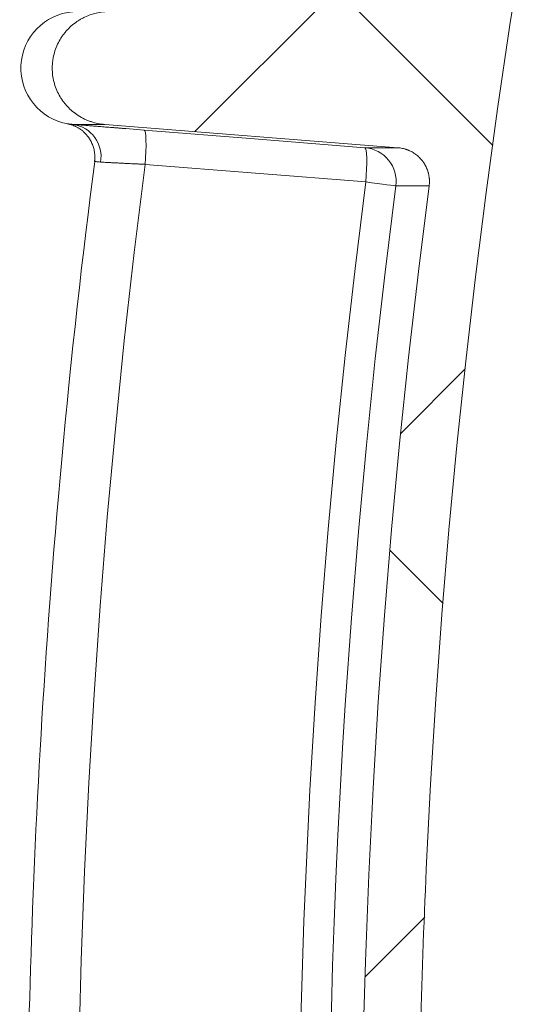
# Model space of a CAD drawing. Extents: x 193 to 943, y 26 to 526.
# Tile 98 of 207: x 342.71 to 344.94, y 104.64 to 108.99. Entities that reach past the tile are written whole.
import ezdxf

# ---------------------------------------------------------------- set-up
doc = ezdxf.new("R2010")
doc.units = 0
doc.layers.get('0').update_dxf_attribs({"lineweight": 25})
doc.layers.add('KG4_HLS_SYA', color=7, linetype='Continuous', lineweight=25)

# ---------------------------------------------------------------- blocks, each defined once
blk = doc.blocks.new('Kreis-A069HVOE7N', base_point=(342.7162, 108.5296))
at = {"color": 0, "lineweight": -2}
blk.add_ellipse((342.9662, 108.776), major_axis=(-0.02, 0.2492), ratio=1, start_param=0, end_param=2.891728, dxfattribs=at)
blk = doc.blocks.new('Spline-A069HVP87N', base_point=(342.7412, 98.9445))
at = {"color": 0, "lineweight": -2}
for p, q in [((343.0325, 108.285), (343.0424, 108.3634)), ((343.0227, 108.2066), (343.0325, 108.285)), ((343.013, 108.1282), (343.0227, 108.2066)), ((343.0034, 108.0497), (343.013, 108.1282)), ((342.9939, 107.9713), (343.0034, 108.0497)), ((342.9846, 107.8928), (342.9939, 107.9713)), ((342.9747, 107.8065), (342.9846, 107.8928)), ((342.965, 107.7202), (342.9747, 107.8065)), ((342.9556, 107.6339), (342.965, 107.7202)), ((342.9464, 107.5475), (342.9556, 107.6339)), ((342.9374, 107.4611), (342.9464, 107.5475)), ((342.9286, 107.3747), (342.9374, 107.4611)), ((342.9204, 107.2926), (342.9286, 107.3747)), ((342.9124, 107.2104), (342.9204, 107.2926)), ((342.9046, 107.1282), (342.9124, 107.2104)), ((342.8969, 107.0459), (342.9046, 107.1282)), ((342.8894, 106.9637), (342.8969, 107.0459)), ((342.8821, 106.8814), (342.8894, 106.9637)), ((342.8754, 106.8034), (342.8821, 106.8814)), ((342.8688, 106.7254), (342.8754, 106.8034)), ((342.8624, 106.6473), (342.8688, 106.7254)), ((342.8561, 106.5692), (342.8624, 106.6473)), ((342.8501, 106.4912), (342.8561, 106.5692)), ((342.8441, 106.4131), (342.8501, 106.4912)), ((342.8387, 106.3392), (342.8441, 106.4131)), ((342.8334, 106.2653), (342.8387, 106.3392)), ((342.8283, 106.1915), (342.8334, 106.2653)), ((342.8233, 106.1176), (342.8283, 106.1915)), ((342.8184, 106.0437), (342.8233, 106.1176)), ((342.8137, 105.9698), (342.8184, 106.0437)), ((342.8094, 105.9001), (342.8137, 105.9698)), ((342.8052, 105.8304), (342.8094, 105.9001)), ((342.8012, 105.7608), (342.8052, 105.8304)), ((342.7973, 105.6911), (342.8012, 105.7608)), ((342.7935, 105.6214), (342.7973, 105.6911)), ((342.7899, 105.5517), (342.7935, 105.6214)), ((342.7863, 105.4805), (342.7899, 105.5517)), ((342.7828, 105.4093), (342.7863, 105.4805)), ((342.7795, 105.3381), (342.7828, 105.4093)), ((342.7764, 105.2669), (342.7795, 105.3381)), ((342.7733, 105.1957), (342.7764, 105.2669)), ((342.7704, 105.1245), (342.7733, 105.1957)), ((342.7679, 105.0583), (342.7704, 105.1245)), ((342.7654, 104.9922), (342.7679, 105.0583)), ((342.7631, 104.926), (342.7654, 104.9922)), ((342.7609, 104.8598), (342.7631, 104.926)), ((342.7588, 104.7937), (342.7609, 104.8598)), ((342.7568, 104.7275), (342.7588, 104.7937)), ((342.7551, 104.6664), (342.7568, 104.7275)), ((342.7534, 104.6053), (342.7551, 104.6664)), ((342.7519, 104.5442), (342.7534, 104.6053)), ((342.7505, 104.4831), (342.7519, 104.5442)), ((342.7492, 104.4219), (342.7505, 104.4831)), ((342.748, 104.3608), (342.7492, 104.4219)), ((342.7469, 104.3048), (342.748, 104.3608)), ((342.746, 104.2487), (342.7469, 104.3048)), ((342.7451, 104.1927), (342.746, 104.2487)), ((342.7444, 104.1366), (342.7451, 104.1927)), ((342.7437, 104.0806), (342.7444, 104.1366)), ((342.7431, 104.0245), (342.7437, 104.0806)), ((342.7426, 103.9735), (342.7431, 104.0245)), ((342.7422, 103.9225), (342.7426, 103.9735)), ((342.7418, 103.8716), (342.7422, 103.9225)), ((342.7416, 103.8206), (342.7418, 103.8716)), ((342.7414, 103.7696), (342.7416, 103.8206)), ((342.7413, 103.7186), (342.7414, 103.7696)), ((342.7412, 103.6727), (342.7413, 103.7186)), ((342.7412, 103.6268), (342.7412, 103.6727)), ((342.7413, 103.5809), (342.7412, 103.6268)), ((342.7414, 103.535), (342.7413, 103.5809)), ((342.7416, 103.4891), (342.7414, 103.535)), ((342.7418, 103.4431), (342.7416, 103.4891)), ((342.7421, 103.4023), (342.7418, 103.4431)), ((342.7424, 103.3615), (342.7421, 103.4023)), ((342.7427, 103.3206), (342.7424, 103.3615)), ((342.7431, 103.2798), (342.7427, 103.3206)), ((342.7435, 103.239), (342.7431, 103.2798)), ((342.744, 103.1981), (342.7435, 103.239)), ((342.7444, 103.1696), (342.744, 103.1981)), ((342.7448, 103.1411), (342.7444, 103.1696)), ((342.7452, 103.1126), (342.7448, 103.1411)), ((342.7456, 103.084), (342.7452, 103.1126)), ((342.746, 103.0555), (342.7456, 103.084)), ((342.7465, 103.027), (342.746, 103.0555)), ((342.747, 103.0011), (342.7465, 103.027)), ((342.7474, 102.9751), (342.747, 103.0011)), ((342.7479, 102.9492), (342.7474, 102.9751)), ((342.7484, 102.9233), (342.7479, 102.9492)), ((342.7489, 102.8974), (342.7484, 102.9233)), ((342.7495, 102.8715), (342.7489, 102.8974)), ((342.7501, 102.8435), (342.7495, 102.8715)), ((342.7507, 102.8156), (342.7501, 102.8435)), ((342.7513, 102.7876), (342.7507, 102.8156)), ((342.752, 102.7597), (342.7513, 102.7876)), ((342.7527, 102.7317), (342.752, 102.7597)), ((342.7534, 102.7038), (342.7527, 102.7317)), ((342.7542, 102.6727), (342.7534, 102.7038)), ((342.7551, 102.6417), (342.7542, 102.6727)), ((342.7559, 102.6106), (342.7551, 102.6417)), ((342.7568, 102.5796), (342.7559, 102.6106)), ((342.7577, 102.5485), (342.7568, 102.5796)), ((342.7587, 102.5174), (342.7577, 102.5485)), ((342.7597, 102.4833), (342.7587, 102.5174)), ((342.7608, 102.4491), (342.7597, 102.4833)), ((342.7619, 102.4149), (342.7608, 102.4491)), ((342.7631, 102.3808), (342.7619, 102.4149)), ((342.7643, 102.3466), (342.7631, 102.3808)), ((342.7655, 102.3124), (342.7643, 102.3466)), ((342.7669, 102.2751), (342.7655, 102.3124)), ((342.7683, 102.2379), (342.7669, 102.2751)), ((342.7697, 102.2006), (342.7683, 102.2379)), ((342.7712, 102.1633), (342.7697, 102.2006)), ((342.7727, 102.126), (342.7712, 102.1633)), ((342.7743, 102.0887), (342.7727, 102.126)), ((342.776, 102.0484), (342.7743, 102.0887)), ((342.7778, 102.008), (342.776, 102.0484)), ((342.7796, 101.9676), (342.7778, 102.008)), ((342.7815, 101.9272), (342.7796, 101.9676)), ((342.7834, 101.8868), (342.7815, 101.9272)), ((342.7854, 101.8465), (342.7834, 101.8868)), ((342.7881, 101.7906), (342.7854, 101.8465)), ((342.791, 101.7347), (342.7881, 101.7906)), ((342.7939, 101.6788), (342.791, 101.7347)), ((342.797, 101.6229), (342.7939, 101.6788)), ((342.8001, 101.567), (342.797, 101.6229)), ((342.8033, 101.5112), (342.8001, 101.567)), ((342.8068, 101.4503), (342.8033, 101.5112)), ((342.8105, 101.3894), (342.8068, 101.4503)), ((342.8143, 101.3285), (342.8105, 101.3894)), ((342.8182, 101.2676), (342.8143, 101.3285)), ((342.8222, 101.2067), (342.8182, 101.2676)), ((342.8263, 101.1459), (342.8222, 101.2067)), ((342.8308, 101.0799), (342.8263, 101.1459)), ((342.8354, 101.0141), (342.8308, 101.0799)), ((342.8402, 100.9482), (342.8354, 101.0141)), ((342.8451, 100.8823), (342.8402, 100.9482)), ((342.8501, 100.8164), (342.8451, 100.8823)), ((342.8552, 100.7506), (342.8501, 100.8164)), ((342.8609, 100.6797), (342.8552, 100.7506)), ((342.8666, 100.6088), (342.8609, 100.6797)), ((342.8725, 100.5379), (342.8666, 100.6088)), ((342.8786, 100.4671), (342.8725, 100.5379)), ((342.8848, 100.3962), (342.8786, 100.4671)), ((342.8911, 100.3254), (342.8848, 100.3962)), ((342.8981, 100.2496), (342.8911, 100.3254)), ((342.9051, 100.1738), (342.8981, 100.2496)), ((342.9124, 100.0979), (342.9051, 100.1738)), ((342.9198, 100.0221), (342.9124, 100.0979)), ((342.9273, 99.9464), (342.9198, 100.0221)), ((342.935, 99.8706), (342.9273, 99.9464)), ((342.9433, 99.7898), (342.935, 99.8706)), ((342.9519, 99.709), (342.9433, 99.7898)), ((342.9606, 99.6283), (342.9519, 99.709)), ((342.9695, 99.5476), (342.9606, 99.6283)), ((342.9786, 99.4669), (342.9695, 99.5476)), ((342.988, 99.3862), (342.9786, 99.4669)), ((342.9967, 99.3126), (342.988, 99.3862)), ((343.0056, 99.2389), (342.9967, 99.3126)), ((343.0147, 99.1653), (343.0056, 99.2389)), ((343.0239, 99.0917), (343.0147, 99.1653)), ((343.0331, 99.0181), (343.0239, 99.0917)), ((343.0424, 98.9445), (343.0331, 99.0181))]:
    blk.add_line(p, q, dxfattribs=at)
blk = doc.blocks.new('Spline-A069HVPC7N', base_point=(342.924, 108.3638))
at = {"color": 0, "lineweight": -2}
for p, q in [((342.9244, 108.5294), (342.924, 108.5295)), ((342.9247, 108.5294), (342.9244, 108.5294)), ((342.9251, 108.5293), (342.9247, 108.5294)), ((342.9254, 108.5292), (342.9251, 108.5293)), ((342.9258, 108.5291), (342.9254, 108.5292)), ((342.9262, 108.5291), (342.9258, 108.5291)), ((342.9274, 108.5288), (342.9262, 108.5291)), ((342.9287, 108.5285), (342.9274, 108.5288)), ((342.93, 108.5282), (342.9287, 108.5285)), ((342.9313, 108.5278), (342.93, 108.5282)), ((342.9326, 108.5274), (342.9313, 108.5278)), ((342.934, 108.5271), (342.9326, 108.5274)), ((342.936, 108.5265), (342.934, 108.5271)), ((342.938, 108.5259), (342.936, 108.5265)), ((342.94, 108.5252), (342.938, 108.5259)), ((342.942, 108.5246), (342.94, 108.5252)), ((342.9439, 108.5239), (342.942, 108.5246)), ((342.9459, 108.5232), (342.9439, 108.5239)), ((342.9483, 108.5222), (342.9459, 108.5232)), ((342.9508, 108.5212), (342.9483, 108.5222)), ((342.9532, 108.5202), (342.9508, 108.5212)), ((342.9557, 108.5191), (342.9532, 108.5202)), ((342.9581, 108.518), (342.9557, 108.5191)), ((342.9605, 108.5168), (342.9581, 108.518)), ((342.9633, 108.5154), (342.9605, 108.5168)), ((342.966, 108.5139), (342.9633, 108.5154)), ((342.9688, 108.5123), (342.966, 108.5139)), ((342.9714, 108.5107), (342.9688, 108.5123)), ((342.9741, 108.509), (342.9714, 108.5107)), ((342.9767, 108.5073), (342.9741, 108.509)), ((342.9797, 108.5053), (342.9767, 108.5073)), ((342.9825, 108.5032), (342.9797, 108.5053)), ((342.9854, 108.5011), (342.9825, 108.5032)), ((342.9882, 108.4988), (342.9854, 108.5011)), ((342.9909, 108.4966), (342.9882, 108.4988)), ((342.9936, 108.4942), (342.9909, 108.4966)), ((342.9965, 108.4915), (342.9936, 108.4942)), ((342.9993, 108.4888), (342.9965, 108.4915)), ((343.002, 108.4859), (342.9993, 108.4888)), ((343.0047, 108.4831), (343.002, 108.4859)), ((343.0073, 108.4801), (343.0047, 108.4831)), ((343.0098, 108.4771), (343.0073, 108.4801)), ((343.0125, 108.4737), (343.0098, 108.4771)), ((343.015, 108.4702), (343.0125, 108.4737)), ((343.0175, 108.4667), (343.015, 108.4702)), ((343.0199, 108.4631), (343.0175, 108.4667)), ((343.0221, 108.4594), (343.0199, 108.4631)), ((343.0243, 108.4557), (343.0221, 108.4594)), ((343.0265, 108.4516), (343.0243, 108.4557)), ((343.0286, 108.4474), (343.0265, 108.4516)), ((343.0305, 108.4431), (343.0286, 108.4474)), ((343.0323, 108.4388), (343.0305, 108.4431)), ((343.034, 108.4345), (343.0323, 108.4388)), ((343.0355, 108.4301), (343.034, 108.4345)), ((343.037, 108.4252), (343.0355, 108.4301)), ((343.0383, 108.4204), (343.037, 108.4252)), ((343.0395, 108.4154), (343.0383, 108.4204)), ((343.0405, 108.4105), (343.0395, 108.4154)), ((343.0414, 108.4054), (343.0405, 108.4105)), ((343.0422, 108.4004), (343.0414, 108.4054)), ((343.0429, 108.3948), (343.0422, 108.4004)), ((343.0434, 108.3892), (343.0429, 108.3948)), ((343.0432, 108.3725), (343.0436, 108.378)), ((343.0437, 108.3836), (343.0434, 108.3892)), ((343.0436, 108.378), (343.0437, 108.3836)), ((343.0417, 108.3638), (343.0418, 108.3643)), ((343.0418, 108.3643), (343.0419, 108.3649)), ((343.0419, 108.3649), (343.042, 108.3654)), ((343.042, 108.3654), (343.0422, 108.3659)), ((343.0422, 108.3659), (343.0423, 108.3664)), ((343.0423, 108.3664), (343.0424, 108.367)), ((343.0424, 108.367), (343.0432, 108.3725))]:
    blk.add_line(p, q, dxfattribs=at)
blk = doc.blocks.new('Spline-A069HWC67N', base_point=(344.4731, 94.1779))
at = {"color": 0, "lineweight": -2}
for p, q in [((344.9377, 109.3377), (344.8788, 108.9674)), ((344.8788, 108.9674), (344.8238, 108.5966)), ((344.8238, 108.5966), (344.7729, 108.2253)), ((344.7729, 108.2253), (344.7259, 107.8533)), ((344.7259, 107.8533), (344.6829, 107.4808)), ((344.6829, 107.4808), (344.6438, 107.1078)), ((344.6438, 107.1078), (344.6088, 106.7342)), ((344.6088, 106.7342), (344.5778, 106.36)), ((344.5778, 106.36), (344.5507, 105.9852)), ((344.5507, 105.9852), (344.5277, 105.6099)), ((344.5277, 105.6099), (344.5087, 105.234)), ((344.5087, 105.234), (344.5066, 105.187)), ((344.5066, 105.187), (344.5046, 105.1399)), ((344.5046, 105.1399), (344.5026, 105.0929)), ((344.5026, 105.0929), (344.5007, 105.0458)), ((344.5007, 105.0458), (344.4988, 104.9988)), ((344.4988, 104.9988), (344.4971, 104.9518)), ((344.4971, 104.9518), (344.4954, 104.9048)), ((344.4954, 104.9048), (344.4937, 104.8578)), ((344.4937, 104.8578), (344.4921, 104.8108)), ((344.4921, 104.8108), (344.4906, 104.7639)), ((344.4906, 104.7639), (344.4891, 104.7169)), ((344.4891, 104.7169), (344.4877, 104.67)), ((344.4877, 104.67), (344.4851, 104.5761))]:
    blk.add_line(p, q, dxfattribs=at)
blk = doc.blocks.new('Spline-A069HWCU7N', base_point=(342.8547, 108.5268))
at = {"color": 0, "lineweight": -2}
for p, q in [((342.9666, 108.9837), (342.9699, 108.9858)), ((342.9699, 108.9858), (342.9732, 108.9879)), ((342.9732, 108.9879), (342.9765, 108.9899)), ((342.9765, 108.9899), (342.9799, 108.9919)), ((342.9799, 108.9919), (342.9833, 108.9939)), ((342.9833, 108.9939), (342.9867, 108.9958)), ((342.9867, 108.9958), (342.9902, 108.9976)), ((342.9902, 108.9976), (342.9937, 108.9994)), ((342.9937, 108.9994), (342.9972, 109.0011)), ((342.9972, 109.0011), (343.0043, 109.0043)), ((343.0043, 109.0043), (343.0115, 109.0074)), ((343.0115, 109.0074), (343.0187, 109.0102)), ((343.0187, 109.0102), (343.026, 109.0128)), ((343.026, 109.0128), (343.0334, 109.0151)), ((343.0334, 109.0151), (343.0409, 109.0173)), ((343.0409, 109.0173), (343.0485, 109.0192)), ((343.0485, 109.0192), (343.0561, 109.0209)), ((343.0561, 109.0209), (343.0638, 109.0223)), ((343.0638, 109.0223), (343.0716, 109.0235)), ((343.0716, 109.0235), (343.0793, 109.0245)), ((343.0793, 109.0245), (343.0871, 109.0252)), ((342.9168, 108.9403), (342.9194, 108.9432)), ((342.9194, 108.9432), (342.9221, 108.9461)), ((342.9221, 108.9461), (342.9275, 108.9517)), ((342.9275, 108.9517), (342.9331, 108.9571)), ((342.9331, 108.9571), (342.9389, 108.9624)), ((342.9389, 108.9624), (342.9448, 108.9674)), ((342.9448, 108.9674), (342.9508, 108.9723)), ((342.9508, 108.9723), (342.957, 108.977)), ((342.957, 108.977), (342.9602, 108.9793)), ((342.9602, 108.9793), (342.9634, 108.9815)), ((342.9634, 108.9815), (342.9666, 108.9837)), ((342.8855, 108.8957), (342.8894, 108.9025)), ((342.8894, 108.9025), (342.8934, 108.9091)), ((342.8934, 108.9091), (342.8955, 108.9124)), ((342.8955, 108.9124), (342.8977, 108.9156)), ((342.8977, 108.9156), (342.8999, 108.9188)), ((342.8999, 108.9188), (342.9022, 108.922)), ((342.9022, 108.922), (342.9045, 108.9251)), ((342.9045, 108.9251), (342.9068, 108.9282)), ((342.9068, 108.9282), (342.9093, 108.9313)), ((342.9093, 108.9313), (342.9117, 108.9343)), ((342.9117, 108.9343), (342.9143, 108.9373)), ((342.9143, 108.9373), (342.9168, 108.9403)), ((342.8669, 108.8527), (342.8694, 108.8601)), ((342.8694, 108.8601), (342.8722, 108.8675)), ((342.8722, 108.8675), (342.8752, 108.8747)), ((342.8752, 108.8747), (342.8784, 108.8818)), ((342.8784, 108.8818), (342.8819, 108.8888)), ((342.8819, 108.8888), (342.8855, 108.8957)), ((342.8567, 108.8073), (342.8572, 108.8112)), ((342.8572, 108.8112), (342.8578, 108.815)), ((342.8578, 108.815), (342.8584, 108.8188)), ((342.8584, 108.8188), (342.8591, 108.8227)), ((342.8591, 108.8227), (342.8607, 108.8303)), ((342.8607, 108.8303), (342.8625, 108.8378)), ((342.8625, 108.8378), (342.8646, 108.8453)), ((342.8646, 108.8453), (342.8669, 108.8527)), ((342.8547, 108.7799), (342.8548, 108.7839)), ((342.8547, 108.776), (342.8547, 108.7799)), ((342.8548, 108.7682), (342.8547, 108.776)), ((342.8548, 108.7839), (342.855, 108.7878)), ((342.8552, 108.7605), (342.8548, 108.7682)), ((342.855, 108.7878), (342.8552, 108.7917)), ((342.8552, 108.7917), (342.8555, 108.7956)), ((342.8555, 108.7956), (342.8558, 108.7995)), ((342.8558, 108.7995), (342.8562, 108.8034)), ((342.8562, 108.8034), (342.8567, 108.8073)), ((342.8558, 108.7527), (342.8552, 108.7605)), ((342.8566, 108.745), (342.8558, 108.7527)), ((342.8577, 108.7373), (342.8566, 108.745)), ((342.8591, 108.7297), (342.8577, 108.7373)), ((342.8607, 108.722), (342.8591, 108.7297)), ((342.8625, 108.7144), (342.8607, 108.722)), ((342.8646, 108.7068), (342.8625, 108.7144)), ((342.8669, 108.6994), (342.8646, 108.7068)), ((342.8694, 108.6919), (342.8669, 108.6994)), ((342.8722, 108.6847), (342.8694, 108.6919)), ((342.8751, 108.6775), (342.8722, 108.6847)), ((342.8783, 108.6704), (342.8751, 108.6775)), ((342.8818, 108.6634), (342.8783, 108.6704)), ((342.8854, 108.6566), (342.8818, 108.6634)), ((342.8892, 108.6498), (342.8854, 108.6566)), ((342.8933, 108.6431), (342.8892, 108.6498)), ((342.8954, 108.6399), (342.8933, 108.6431)), ((342.8976, 108.6366), (342.8954, 108.6399)), ((342.8999, 108.6334), (342.8976, 108.6366)), ((342.9021, 108.6302), (342.8999, 108.6334)), ((342.9045, 108.627), (342.9021, 108.6302)), ((342.9068, 108.6239), (342.9045, 108.627)), ((342.9093, 108.6208), (342.9068, 108.6239)), ((342.9117, 108.6178), (342.9093, 108.6208)), ((342.9143, 108.6148), (342.9117, 108.6178)), ((342.9168, 108.6118), (342.9143, 108.6148)), ((342.9194, 108.6089), (342.9168, 108.6118)), ((342.9221, 108.606), (342.9194, 108.6089)), ((342.9275, 108.6004), (342.9221, 108.606)), ((342.9332, 108.5949), (342.9275, 108.6004)), ((342.939, 108.5896), (342.9332, 108.5949)), ((342.9449, 108.5845), (342.939, 108.5896)), ((342.951, 108.5796), (342.9449, 108.5845)), ((342.9572, 108.5749), (342.951, 108.5796)), ((342.9636, 108.5704), (342.9572, 108.5749)), ((342.97, 108.5661), (342.9636, 108.5704)), ((342.9766, 108.5621), (342.97, 108.5661)), ((342.9834, 108.5582), (342.9766, 108.5621)), ((342.9902, 108.5545), (342.9834, 108.5582)), ((342.9972, 108.551), (342.9902, 108.5545)), ((343.0007, 108.5494), (342.9972, 108.551)), ((343.0043, 108.5477), (343.0007, 108.5494)), ((343.0079, 108.5462), (343.0043, 108.5477)), ((343.0116, 108.5447), (343.0079, 108.5462)), ((343.0152, 108.5432), (343.0116, 108.5447)), ((343.0189, 108.5418), (343.0152, 108.5432)), ((343.0225, 108.5405), (343.0189, 108.5418)), ((343.0262, 108.5393), (343.0225, 108.5405)), ((343.0299, 108.538), (343.0262, 108.5393)), ((343.0337, 108.5369), (343.0299, 108.538)), ((343.0374, 108.5358), (343.0337, 108.5369)), ((343.0411, 108.5348), (343.0374, 108.5358)), ((343.0487, 108.5329), (343.0411, 108.5348)), ((343.0562, 108.5312), (343.0487, 108.5329)), ((343.0639, 108.5298), (343.0562, 108.5312)), ((343.0716, 108.5285), (343.0639, 108.5298)), ((343.0793, 108.5276), (343.0716, 108.5285)), ((343.0871, 108.5268), (343.0793, 108.5276))]:
    blk.add_line(p, q, dxfattribs=at)
blk = doc.blocks.new('Spline-A069HWCW7N', base_point=(344.3828, 108.2553))
at = {"color": 0, "lineweight": -2}
for p, q in [((344.3879, 108.4237), (344.3828, 108.4242)), ((344.3929, 108.4231), (344.3879, 108.4237)), ((344.3979, 108.4223), (344.3929, 108.4231)), ((344.4029, 108.4213), (344.3979, 108.4223)), ((344.4078, 108.4201), (344.4029, 108.4213)), ((344.4128, 108.4188), (344.4078, 108.4201)), ((344.4152, 108.4181), (344.4128, 108.4188)), ((344.4176, 108.4173), (344.4152, 108.4181)), ((344.4201, 108.4165), (344.4176, 108.4173)), ((344.4225, 108.4157), (344.4201, 108.4165)), ((344.4249, 108.4148), (344.4225, 108.4157)), ((344.4273, 108.4139), (344.4249, 108.4148)), ((344.4297, 108.4129), (344.4273, 108.4139)), ((344.432, 108.4119), (344.4297, 108.4129)), ((344.4343, 108.4109), (344.432, 108.4119)), ((344.4366, 108.4098), (344.4343, 108.4109)), ((344.4389, 108.4087), (344.4366, 108.4098)), ((344.4412, 108.4076), (344.4389, 108.4087)), ((344.4456, 108.4052), (344.4412, 108.4076)), ((344.45, 108.4026), (344.4456, 108.4052)), ((344.4543, 108.3999), (344.45, 108.4026)), ((344.4585, 108.3971), (344.4543, 108.3999)), ((344.4627, 108.3941), (344.4585, 108.3971)), ((344.4667, 108.3909), (344.4627, 108.3941)), ((344.4707, 108.3876), (344.4667, 108.3909)), ((344.4745, 108.3843), (344.4707, 108.3876)), ((344.4781, 108.3807), (344.4745, 108.3843)), ((344.4817, 108.3771), (344.4781, 108.3807)), ((344.4851, 108.3734), (344.4817, 108.3771)), ((344.4884, 108.3695), (344.4851, 108.3734)), ((344.49, 108.3676), (344.4884, 108.3695)), ((344.4916, 108.3656), (344.49, 108.3676)), ((344.4931, 108.3635), (344.4916, 108.3656)), ((344.4946, 108.3615), (344.4931, 108.3635)), ((344.4961, 108.3594), (344.4946, 108.3615)), ((344.4975, 108.3573), (344.4961, 108.3594)), ((344.4989, 108.3551), (344.4975, 108.3573)), ((344.5003, 108.353), (344.4989, 108.3551)), ((344.5016, 108.3508), (344.5003, 108.353)), ((344.5029, 108.3486), (344.5016, 108.3508)), ((344.5042, 108.3463), (344.5029, 108.3486)), ((344.5054, 108.3441), (344.5042, 108.3463)), ((344.5077, 108.3396), (344.5054, 108.3441)), ((344.5098, 108.335), (344.5077, 108.3396)), ((344.5118, 108.3303), (344.5098, 108.335)), ((344.5136, 108.3256), (344.5118, 108.3303)), ((344.5153, 108.3208), (344.5136, 108.3256)), ((344.5168, 108.3159), (344.5153, 108.3208)), ((344.5175, 108.3134), (344.5168, 108.3159)), ((344.5181, 108.311), (344.5175, 108.3134)), ((344.5187, 108.3085), (344.5181, 108.311)), ((344.5193, 108.306), (344.5187, 108.3085)), ((344.5198, 108.3035), (344.5193, 108.306)), ((344.5203, 108.301), (344.5198, 108.3035)), ((344.5207, 108.2984), (344.5203, 108.301)), ((344.5211, 108.2959), (344.5207, 108.2984)), ((344.5214, 108.2934), (344.5211, 108.2959)), ((344.5217, 108.2909), (344.5214, 108.2934)), ((344.522, 108.2884), (344.5217, 108.2909)), ((344.5214, 108.2553), (344.5219, 108.2604)), ((344.5219, 108.2604), (344.5224, 108.2655)), ((344.5222, 108.2858), (344.522, 108.2884)), ((344.5225, 108.2808), (344.5222, 108.2858)), ((344.5224, 108.2655), (344.5226, 108.2706)), ((344.5226, 108.2757), (344.5225, 108.2808)), ((344.5226, 108.2706), (344.5226, 108.2757))]:
    blk.add_line(p, q, dxfattribs=at)
blk = doc.blocks.new('Spline-A069HWCY7N', base_point=(344.2198, 99.0526))
at = {"color": 0, "lineweight": -2}
for p, q in [((344.5214, 108.2553), (344.4736, 107.8763)), ((344.4736, 107.8763), (344.4298, 107.4968)), ((344.4298, 107.4968), (344.3903, 107.1167)), ((344.3903, 107.1167), (344.3548, 106.7362)), ((344.3548, 106.7362), (344.3234, 106.3551)), ((344.3234, 106.3551), (344.2962, 105.9735)), ((344.2962, 105.9735), (344.2731, 105.5914)), ((344.2731, 105.5914), (344.2541, 105.2089)), ((344.2541, 105.2089), (344.2393, 104.8258)), ((344.2393, 104.8258), (344.2286, 104.4421)), ((344.2286, 104.4421), (344.2221, 104.058)), ((344.2221, 104.058), (344.2198, 103.6734)), ((344.2198, 103.6734), (344.2198, 103.6704)), ((344.2198, 103.6704), (344.2198, 103.6674)), ((344.2198, 103.6674), (344.2198, 103.6644)), ((344.2198, 103.6644), (344.2198, 103.6614)), ((344.2198, 103.6614), (344.2198, 103.6583)), ((344.2198, 103.6583), (344.2198, 103.6553)), ((344.2198, 103.6553), (344.2198, 103.6523)), ((344.2198, 103.6523), (344.2198, 103.6493)), ((344.2198, 103.6493), (344.2198, 103.6462)), ((344.2198, 103.6462), (344.2198, 103.6432)), ((344.2198, 103.6432), (344.2198, 103.6401)), ((344.2198, 103.6401), (344.2198, 103.6371)), ((344.2198, 103.6371), (344.2198, 103.631)), ((344.2198, 103.631), (344.2198, 103.6249)), ((344.2198, 103.6249), (344.2198, 103.6189)), ((344.2198, 103.6189), (344.2198, 103.6128)), ((344.2198, 103.6128), (344.2199, 103.6067)), ((344.2199, 103.6067), (344.2199, 103.6006)), ((344.2199, 103.6006), (344.2199, 103.5884)), ((344.2199, 103.5884), (344.2199, 103.5763)), ((344.2199, 103.5763), (344.2199, 103.5641)), ((344.2199, 103.5641), (344.22, 103.552)), ((344.22, 103.552), (344.22, 103.5398)), ((344.22, 103.5398), (344.22, 103.5276)), ((344.22, 103.5276), (344.2201, 103.5033)), ((344.2201, 103.5033), (344.2203, 103.479)), ((344.2203, 103.479), (344.2204, 103.4547)), ((344.2204, 103.4547), (344.2205, 103.4304)), ((344.2205, 103.4304), (344.2207, 103.4061)), ((344.2207, 103.4061), (344.2209, 103.3818)), ((344.2209, 103.3818), (344.2213, 103.3332)), ((344.2213, 103.3332), (344.2218, 103.2846)), ((344.2218, 103.2846), (344.2223, 103.236)), ((344.2223, 103.236), (344.2229, 103.1874)), ((344.2229, 103.1874), (344.2236, 103.1389)), ((344.2236, 103.1389), (344.2243, 103.0903)), ((344.2243, 103.0903), (344.226, 102.9933)), ((344.226, 102.9933), (344.228, 102.8963)), ((344.228, 102.8963), (344.2302, 102.7993)), ((344.2302, 102.7993), (344.2327, 102.7024)), ((344.2327, 102.7024), (344.2354, 102.6055)), ((344.2354, 102.6055), (344.2384, 102.5087)), ((344.2384, 102.5087), (344.2452, 102.3151)), ((344.2452, 102.3151), (344.2531, 102.1218)), ((344.2531, 102.1218), (344.2621, 101.9286)), ((344.2621, 101.9286), (344.272, 101.7357)), ((344.272, 101.7357), (344.2831, 101.5429)), ((344.2831, 101.5429), (344.2952, 101.3502)), ((344.2952, 101.3502), (344.3225, 100.9655)), ((344.3225, 100.9655), (344.3539, 100.5815)), ((344.3539, 100.5815), (344.3896, 100.1982)), ((344.3896, 100.1982), (344.4294, 99.8156)), ((344.4294, 99.8156), (344.4733, 99.4337)), ((344.4733, 99.4337), (344.5214, 99.0526))]:
    blk.add_line(p, q, dxfattribs=at)
blk = doc.blocks.new('Spline-A069HWEG7N', base_point=(342.9474, 108.5021))
at = {"color": 0, "lineweight": -2}
for p, q in [((342.9552, 108.5262), (342.9474, 108.5268)), ((342.9636, 108.5256), (342.9552, 108.5262)), ((342.9725, 108.5249), (342.9636, 108.5256)), ((342.982, 108.5241), (342.9725, 108.5249)), ((342.9921, 108.5234), (342.982, 108.5241)), ((343.0027, 108.5225), (342.9921, 108.5234)), ((343.0082, 108.5221), (343.0027, 108.5225)), ((343.0139, 108.5216), (343.0082, 108.5221)), ((343.0197, 108.5212), (343.0139, 108.5216)), ((343.0256, 108.5207), (343.0197, 108.5212)), ((343.0316, 108.5202), (343.0256, 108.5207)), ((343.0378, 108.5198), (343.0316, 108.5202)), ((343.044, 108.5193), (343.0378, 108.5198)), ((343.0504, 108.5188), (343.044, 108.5193)), ((343.0568, 108.5183), (343.0504, 108.5188)), ((343.0634, 108.5178), (343.0568, 108.5183)), ((343.07, 108.5172), (343.0634, 108.5178)), ((343.0768, 108.5167), (343.07, 108.5172)), ((343.0836, 108.5162), (343.0768, 108.5167)), ((343.0905, 108.5156), (343.0836, 108.5162)), ((343.0976, 108.5151), (343.0905, 108.5156)), ((343.1047, 108.5145), (343.0976, 108.5151)), ((343.112, 108.5139), (343.1047, 108.5145)), ((343.1193, 108.5133), (343.112, 108.5139)), ((343.123, 108.5131), (343.1193, 108.5133)), ((343.1267, 108.5128), (343.123, 108.5131)), ((343.1305, 108.5125), (343.1267, 108.5128)), ((343.1343, 108.5122), (343.1305, 108.5125)), ((343.1381, 108.5119), (343.1343, 108.5122)), ((343.1419, 108.5116), (343.1381, 108.5119)), ((343.1457, 108.5113), (343.1419, 108.5116)), ((343.1495, 108.511), (343.1457, 108.5113)), ((343.1533, 108.5107), (343.1495, 108.511)), ((343.1572, 108.5103), (343.1533, 108.5107)), ((343.1611, 108.51), (343.1572, 108.5103)), ((343.1649, 108.5097), (343.1611, 108.51)), ((343.1806, 108.5085), (343.1649, 108.5097)), ((343.1964, 108.5072), (343.1806, 108.5085)), ((343.2124, 108.506), (343.1964, 108.5072)), ((343.2285, 108.5047), (343.2124, 108.506)), ((343.2449, 108.5034), (343.2285, 108.5047)), ((343.2615, 108.5021), (343.2449, 108.5034))]:
    blk.add_line(p, q, dxfattribs=at)
blk = doc.blocks.new('Spline-A069HY0I7N', base_point=(344.0761, 99.0526))
at = {"color": 0, "lineweight": -2}
for p, q in [((344.3265, 107.8736), (344.3741, 108.2553)), ((344.2831, 107.4915), (344.3265, 107.8736)), ((344.2438, 107.1091), (344.2831, 107.4915)), ((344.2086, 106.7264), (344.2438, 107.1091)), ((344.1776, 106.3433), (344.2086, 106.7264)), ((344.1507, 105.9599), (344.1776, 106.3433)), ((344.1388, 105.7681), (344.1507, 105.9599)), ((344.1279, 105.5762), (344.1388, 105.7681)), ((344.1181, 105.3842), (344.1279, 105.5762)), ((344.1093, 105.1921), (344.1181, 105.3842)), ((344.1015, 104.9999), (344.1093, 105.1921)), ((344.0947, 104.8077), (344.1015, 104.9999)), ((344.089, 104.6154), (344.0947, 104.8077)), ((344.0844, 104.4232), (344.089, 104.6154)), ((344.0808, 104.2309), (344.0844, 104.4232)), ((344.0782, 104.0387), (344.0808, 104.2309)), ((344.0766, 103.8465), (344.0782, 104.0387)), ((344.0761, 103.6543), (344.0766, 103.8465)), ((344.0766, 103.4621), (344.0761, 103.6543)), ((344.0782, 103.2699), (344.0766, 103.4621)), ((344.0807, 103.0778), (344.0782, 103.2699)), ((344.0844, 102.8856), (344.0807, 103.0778)), ((344.089, 102.6935), (344.0844, 102.8856)), ((344.0947, 102.5014), (344.089, 102.6935)), ((344.1014, 102.3093), (344.0947, 102.5014)), ((344.1092, 102.1172), (344.1014, 102.3093)), ((344.118, 101.9252), (344.1092, 102.1172)), ((344.1278, 101.7331), (344.118, 101.9252)), ((344.1387, 101.5411), (344.1278, 101.7331)), ((344.1506, 101.3491), (344.1387, 101.5411)), ((344.1775, 100.9654), (344.1506, 101.3491)), ((344.2086, 100.582), (344.1775, 100.9654)), ((344.2438, 100.1991), (344.2086, 100.582)), ((344.2831, 99.8165), (344.2438, 100.1991)), ((344.3265, 99.4343), (344.2831, 99.8165)), ((344.3741, 99.0526), (344.3265, 99.4343))]:
    blk.add_line(p, q, dxfattribs=at)
blk = doc.blocks.new('Kreis-A069HY0K7N', base_point=(344.2374, 108.2553))
at = {"color": 0, "lineweight": -2}
blk.add_ellipse((344.2254, 108.2747), major_axis=(0.1487, -0.0194), ratio=1, start_param=0, end_param=1.619841, dxfattribs=at)
blk = doc.blocks.new('Polylinie-A069HY0M7N', base_point=(343.2615, 108.4242))
at = {"color": 0, "lineweight": -2}
for p, q in [((343.7494, 108.4631), (343.2615, 108.5021)), ((344.2374, 108.4242), (343.7494, 108.4631))]:
    blk.add_line(p, q, dxfattribs=at)
blk = doc.blocks.new('Spline-A069HY0O7N', base_point=(342.9225, 108.5268))
at = {"color": 0, "lineweight": -2}
for p, q in [((342.9226, 108.5299), (342.9225, 108.5299)), ((342.9225, 108.5299), (342.9225, 108.5299)), ((342.9225, 108.5299), (342.9225, 108.5299)), ((342.9225, 108.5299), (342.9225, 108.5299)), ((342.9225, 108.5299), (342.9225, 108.5299)), ((342.9225, 108.5299), (342.9225, 108.5299)), ((342.9225, 108.5299), (342.9225, 108.5299)), ((342.9225, 108.5299), (342.9225, 108.5299)), ((342.9225, 108.5299), (342.9225, 108.5299)), ((342.9225, 108.5299), (342.9225, 108.5299)), ((342.9225, 108.5299), (342.9225, 108.5299)), ((342.9225, 108.5299), (342.9225, 108.5299)), ((342.9225, 108.5299), (342.9225, 108.5299)), ((342.9225, 108.5299), (342.9225, 108.5299)), ((342.9225, 108.5299), (342.9225, 108.5299)), ((342.9225, 108.5299), (342.9225, 108.5299)), ((342.9225, 108.5299), (342.9225, 108.5299)), ((342.9225, 108.5299), (342.9225, 108.5299)), ((342.9225, 108.5299), (342.9226, 108.5299)), ((342.9242, 108.5297), (342.9226, 108.5299)), ((342.9226, 108.5299), (342.9226, 108.5299)), ((342.9226, 108.5299), (342.9226, 108.5299)), ((342.9226, 108.5299), (342.9226, 108.5299)), ((342.9226, 108.5299), (342.9226, 108.5299)), ((342.9226, 108.5299), (342.9226, 108.5299)), ((342.9226, 108.5299), (342.9227, 108.5299)), ((342.9227, 108.5299), (342.9227, 108.5299)), ((342.9227, 108.5299), (342.9227, 108.5299)), ((342.9227, 108.5299), (342.9229, 108.5298)), ((342.9229, 108.5298), (342.923, 108.5298)), ((342.923, 108.5298), (342.9235, 108.5297)), ((342.9235, 108.5297), (342.9239, 108.5297)), ((342.9272, 108.5293), (342.9242, 108.5297)), ((342.9313, 108.5288), (342.9272, 108.5293)), ((342.9362, 108.5282), (342.9313, 108.5288)), ((342.9417, 108.5276), (342.9362, 108.5282)), ((342.9474, 108.5268), (342.9417, 108.5276))]:
    blk.add_line(p, q, dxfattribs=at)
blk = doc.blocks.new('Polylinie-A069HY4U7N', base_point=(344.2413, 108.2553))
at = {"color": 0, "lineweight": -2}
for p, q in [((344.2673, 108.2692), (344.2413, 108.2726)), ((344.2919, 108.266), (344.2673, 108.2692)), ((344.3144, 108.2631), (344.2919, 108.266)), ((344.3341, 108.2606), (344.3144, 108.2631)), ((344.3503, 108.2584), (344.3341, 108.2606)), ((344.3627, 108.2568), (344.3503, 108.2584)), ((344.3707, 108.2558), (344.3627, 108.2568)), ((344.3741, 108.2553), (344.3707, 108.2558))]:
    blk.add_line(p, q, dxfattribs=at)
blk = doc.blocks.new('Spline-A069HY4W7N', base_point=(343.9422, 99.0353))
at = {"color": 0, "lineweight": -2}
for p, q in [((344.2413, 108.2726), (344.1936, 107.8894)), ((344.1936, 107.8894), (344.15, 107.5059)), ((344.15, 107.5059), (344.1106, 107.1221)), ((344.1106, 107.1221), (344.0753, 106.7379)), ((344.0753, 106.7379), (344.0441, 106.3534)), ((344.0441, 106.3534), (344.0171, 105.9686)), ((344.0171, 105.9686), (344.0052, 105.776)), ((344.0052, 105.776), (343.9942, 105.5834)), ((343.9942, 105.5834), (343.9844, 105.3907)), ((343.9844, 105.3907), (343.9755, 105.1979)), ((343.9755, 105.1979), (343.9677, 105.005)), ((343.9677, 105.005), (343.961, 104.812)), ((343.961, 104.812), (343.9552, 104.619)), ((343.9552, 104.619), (343.9506, 104.426)), ((343.9506, 104.426), (343.9469, 104.2331)), ((343.9469, 104.2331), (343.9443, 104.0401)), ((343.9443, 104.0401), (343.9427, 103.8472)), ((343.9427, 103.8472), (343.9422, 103.6543)), ((343.9422, 103.6543), (343.9427, 103.4614)), ((343.9427, 103.4614), (343.9443, 103.2685)), ((343.9443, 103.2685), (343.9469, 103.0756)), ((343.9469, 103.0756), (343.9505, 102.8827)), ((343.9505, 102.8827), (343.9552, 102.6899)), ((343.9552, 102.6899), (343.9609, 102.4971)), ((343.9609, 102.4971), (343.9677, 102.3043)), ((343.9677, 102.3043), (343.9755, 102.1115)), ((343.9755, 102.1115), (343.9843, 101.9187)), ((343.9843, 101.9187), (343.9942, 101.7259)), ((343.9942, 101.7259), (344.0051, 101.5332)), ((344.0051, 101.5332), (344.017, 101.3405)), ((344.017, 101.3405), (344.0441, 100.9553)), ((344.0441, 100.9553), (344.0752, 100.5705)), ((344.0752, 100.5705), (344.1105, 100.1861)), ((344.1105, 100.1861), (344.15, 99.8021)), ((344.15, 99.8021), (344.1936, 99.4185)), ((344.1936, 99.4185), (344.2413, 99.0353))]:
    blk.add_line(p, q, dxfattribs=at)
blk = doc.blocks.new('Polylinie-A069HY5Q7N', base_point=(344.2374, 108.2726))
at = {"color": 0, "lineweight": -2}
for p, q in [((344.2403, 108.421), (344.2374, 108.4242)), ((344.2426, 108.4121), (344.2403, 108.421)), ((344.2443, 108.398), (344.2426, 108.4121)), ((344.2452, 108.3791), (344.2443, 108.398)), ((344.2453, 108.3561), (344.2452, 108.3791)), ((344.2447, 108.3301), (344.2453, 108.3561)), ((344.2413, 108.2726), (344.2434, 108.3019)), ((344.2434, 108.3019), (344.2447, 108.3301))]:
    blk.add_line(p, q, dxfattribs=at)
blk = doc.blocks.new('Polylinie-A069HY5S7N', base_point=(343.2654, 108.2726))
at = {"color": 0, "lineweight": -2}
for p, q in [((343.2654, 108.3505), (343.7534, 108.3115)), ((343.7534, 108.3115), (344.2413, 108.2726))]:
    blk.add_line(p, q, dxfattribs=at)
blk = doc.blocks.new('Polylinie-A069HY5U7N', base_point=(343.2615, 108.3505))
at = {"color": 0, "lineweight": -2}
for p, q in [((343.2643, 108.4989), (343.2615, 108.5021)), ((343.2667, 108.49), (343.2643, 108.4989)), ((343.2683, 108.4759), (343.2667, 108.49)), ((343.2692, 108.457), (343.2683, 108.4759)), ((343.2688, 108.408), (343.2694, 108.434)), ((343.2694, 108.434), (343.2692, 108.457)), ((343.2654, 108.3505), (343.2674, 108.3798)), ((343.2674, 108.3798), (343.2688, 108.408))]:
    blk.add_line(p, q, dxfattribs=at)
blk = doc.blocks.new('Spline-A069HY6I7N', base_point=(343.0684, 108.3505))
at = {"color": 0, "lineweight": -2}
for p, q in [((343.0684, 108.3603), (343.0733, 108.36)), ((343.0733, 108.36), (343.0785, 108.3598)), ((343.0785, 108.3598), (343.0841, 108.3595)), ((343.0841, 108.3595), (343.0901, 108.3592)), ((343.0901, 108.3592), (343.0964, 108.3589)), ((343.0964, 108.3589), (343.1031, 108.3586)), ((343.1031, 108.3586), (343.1065, 108.3584)), ((343.1065, 108.3584), (343.1101, 108.3582)), ((343.1101, 108.3582), (343.1137, 108.3581)), ((343.1137, 108.3581), (343.1174, 108.3579)), ((343.1174, 108.3579), (343.1212, 108.3577)), ((343.1212, 108.3577), (343.1251, 108.3575)), ((343.1251, 108.3575), (343.129, 108.3573)), ((343.129, 108.3573), (343.133, 108.3571)), ((343.133, 108.3571), (343.137, 108.3569)), ((343.137, 108.3569), (343.1411, 108.3567)), ((343.1411, 108.3567), (343.1453, 108.3565)), ((343.1453, 108.3565), (343.1495, 108.3563)), ((343.1495, 108.3563), (343.1538, 108.3561)), ((343.1538, 108.3561), (343.1582, 108.3559)), ((343.1582, 108.3559), (343.1626, 108.3557)), ((343.1626, 108.3557), (343.1671, 108.3554)), ((343.1671, 108.3554), (343.1716, 108.3552)), ((343.1716, 108.3552), (343.1762, 108.355)), ((343.1762, 108.355), (343.1809, 108.3547)), ((343.1809, 108.3547), (343.1856, 108.3545)), ((343.1856, 108.3545), (343.1904, 108.3543)), ((343.1904, 108.3543), (343.1952, 108.354)), ((343.1952, 108.354), (343.2, 108.3538)), ((343.2, 108.3538), (343.2048, 108.3535)), ((343.2048, 108.3535), (343.2097, 108.3533)), ((343.2097, 108.3533), (343.2146, 108.3531)), ((343.2146, 108.3531), (343.2196, 108.3528)), ((343.2196, 108.3528), (343.2246, 108.3526)), ((343.2246, 108.3526), (343.2296, 108.3523)), ((343.2296, 108.3523), (343.2346, 108.3521)), ((343.2346, 108.3521), (343.2371, 108.3519)), ((343.2371, 108.3519), (343.2397, 108.3518)), ((343.2397, 108.3518), (343.2422, 108.3517)), ((343.2422, 108.3517), (343.2447, 108.3515)), ((343.2447, 108.3515), (343.2473, 108.3514)), ((343.2473, 108.3514), (343.2499, 108.3513)), ((343.2499, 108.3513), (343.2524, 108.3511)), ((343.2524, 108.3511), (343.255, 108.351)), ((343.255, 108.351), (343.2576, 108.3509)), ((343.2576, 108.3509), (343.2602, 108.3508)), ((343.2602, 108.3508), (343.2628, 108.3506)), ((343.2628, 108.3506), (343.2654, 108.3505))]:
    blk.add_line(p, q, dxfattribs=at)
blk = doc.blocks.new('Kreis-A069HY6K7N', base_point=(342.9474, 108.3603))
at = {"color": 0, "lineweight": -2}
blk.add_ellipse((342.927, 108.3848), major_axis=(0.1414, -0.0245), ratio=1, start_param=0, end_param=1.599326, dxfattribs=at)
blk = doc.blocks.new('Spline-A069HY7M7N', base_point=(342.9645, 98.9574))
at = {"color": 0, "lineweight": -2}
for p, q in [((343.2654, 108.3505), (343.2174, 107.961)), ((343.2174, 107.961), (343.1735, 107.571)), ((343.1735, 107.571), (343.1339, 107.1806)), ((343.1339, 107.1806), (343.0983, 106.7897)), ((343.0983, 106.7897), (343.067, 106.3985)), ((343.067, 106.3985), (343.0398, 106.007)), ((343.0398, 106.007), (343.0168, 105.6153)), ((343.0168, 105.6153), (342.998, 105.2233)), ((342.998, 105.2233), (342.9833, 104.8311)), ((342.9833, 104.8311), (342.9729, 104.4388)), ((342.9729, 104.4388), (342.9666, 104.0464)), ((342.9666, 104.0464), (342.9645, 103.654)), ((342.9645, 103.654), (342.9666, 103.2615)), ((342.9666, 103.2615), (342.9729, 102.8691)), ((342.9729, 102.8691), (342.9833, 102.4768)), ((342.9833, 102.4768), (342.998, 102.0846)), ((342.998, 102.0846), (343.0168, 101.6926)), ((343.0168, 101.6926), (343.0398, 101.3009)), ((343.0398, 101.3009), (343.067, 100.9094)), ((343.067, 100.9094), (343.0983, 100.5182)), ((343.0983, 100.5182), (343.1339, 100.1273)), ((343.1339, 100.1273), (343.1735, 99.7369)), ((343.1735, 99.7369), (343.2174, 99.3469)), ((343.2174, 99.3469), (343.2654, 98.9574))]:
    blk.add_line(p, q, dxfattribs=at)
blk = doc.blocks.new('Spline-A069HY8I7N', base_point=(343.0438, 108.3603))
at = {"color": 0, "lineweight": -2}
for p, q in [((343.0439, 108.3633), (343.0438, 108.3633)), ((343.0438, 108.3633), (343.0438, 108.3633)), ((343.0438, 108.3633), (343.0438, 108.3633)), ((343.0438, 108.3633), (343.0438, 108.3633)), ((343.0438, 108.3633), (343.0438, 108.3633)), ((343.0438, 108.3633), (343.0439, 108.3633)), ((343.0441, 108.3632), (343.0439, 108.3633)), ((343.0439, 108.3633), (343.0439, 108.3633)), ((343.0439, 108.3633), (343.0439, 108.3633)), ((343.0439, 108.3633), (343.0439, 108.3633)), ((343.0439, 108.3633), (343.0439, 108.3633)), ((343.0439, 108.3633), (343.0439, 108.3633)), ((343.0439, 108.3633), (343.0439, 108.3633)), ((343.0439, 108.3633), (343.044, 108.3633)), ((343.044, 108.3633), (343.044, 108.3633)), ((343.044, 108.3633), (343.044, 108.3633)), ((343.044, 108.3633), (343.0441, 108.3633)), ((343.0441, 108.3633), (343.0441, 108.3633)), ((343.0441, 108.3633), (343.0442, 108.3632)), ((343.0444, 108.3632), (343.0441, 108.3632)), ((343.0442, 108.3632), (343.0443, 108.3632)), ((343.0443, 108.3632), (343.0444, 108.3632)), ((343.0448, 108.3631), (343.0444, 108.3632)), ((343.0444, 108.3632), (343.0446, 108.3632)), ((343.0446, 108.3632), (343.0447, 108.3632)), ((343.0447, 108.3632), (343.0448, 108.3632)), ((343.0448, 108.3632), (343.045, 108.3632)), ((343.0452, 108.363), (343.0448, 108.3631)), ((343.045, 108.3632), (343.0452, 108.3631)), ((343.0452, 108.3631), (343.0453, 108.3631)), ((343.0453, 108.3631), (343.0455, 108.3631)), ((343.0455, 108.3631), (343.0484, 108.3628)), ((343.0484, 108.3628), (343.0524, 108.3623)), ((343.0524, 108.3623), (343.0573, 108.3617)), ((343.0573, 108.3617), (343.0627, 108.361)), ((343.0627, 108.361), (343.0684, 108.3603))]:
    blk.add_line(p, q, dxfattribs=at)
blk = doc.blocks.new('DWG-Schraffur-A069I1727N')
at = {"color": 0, "lineweight": -2}
for p, q in [((343.4859, 108.4952), (344.0958, 109.1051)), ((344.8037, 108.4334), (344.1292, 109.1078)), ((344.3949, 107.1592), (344.6799, 107.4442)), ((344.583, 106.4089), (344.3476, 106.6443)), ((344.2375, 104.7567), (344.5027, 105.022))]:
    blk.add_line(p, q, dxfattribs=at)

msp = doc.modelspace()

# ---------------------------------------------------------------- linework, layer by layer
at = {"layer": 'KG4_HLS_SYA', "color": 8, "linetype": 'Continuous', "lineweight": 9, "ltscale": 0.13, "true_color": 0x808080}
for p, q in [((343.0871, 108.5268), (342.9474, 108.5268)), ((344.3828, 108.4242), (343.0871, 108.5268)), ((344.3828, 108.4242), (344.2374, 108.4242)), ((344.3741, 108.2553), (344.5214, 108.2553))]:
    msp.add_line(p, q, dxfattribs=at)

# ---------------------------------------------------------------- block references
for name, p in [('DWG-Schraffur-A069I1727N', (0, 0)), ('Spline-A069HWC67N', (344.4731, 94.1779)), ('Spline-A069HWCU7N', (342.8547, 108.5268)), ('Spline-A069HY0O7N', (342.9225, 108.5268)), ('Spline-A069HWEG7N', (342.9474, 108.5021)), ('Kreis-A069HY6K7N', (342.9474, 108.3603)), ('Polylinie-A069HY0M7N', (343.2615, 108.4242)), ('Polylinie-A069HY5U7N', (343.2615, 108.3505)), ('Kreis-A069HY0K7N', (344.2374, 108.2553)), ('Polylinie-A069HY5Q7N', (344.2374, 108.2726)), ('Spline-A069HWCW7N', (344.3828, 108.2553)), ('Spline-A069HY7M7N', (342.9645, 98.9574)), ('Spline-A069HY8I7N', (343.0438, 108.3603)), ('Spline-A069HY6I7N', (343.0684, 108.3505)), ('Polylinie-A069HY5S7N', (343.2654, 108.2726)), ('Spline-A069HY4W7N', (343.9422, 99.0353)), ('Spline-A069HY0I7N', (344.0761, 99.0526)), ('Spline-A069HWCY7N', (344.2198, 99.0526)), ('Polylinie-A069HY4U7N', (344.2413, 108.2553))]:
    msp.add_blockref(name, p, dxfattribs=at)
at = {"layer": 'KG4_HLS_SYA', "color": 7, "linetype": 'Continuous', "lineweight": 9, "ltscale": 0.13}
for name, p in [('Kreis-A069HVOE7N', (342.7162, 108.5296)), ('Spline-A069HVPC7N', (342.924, 108.3638)), ('Spline-A069HVP87N', (342.7412, 98.9445))]:
    msp.add_blockref(name, p, dxfattribs=at)

doc.saveas('drawing.dxf')
